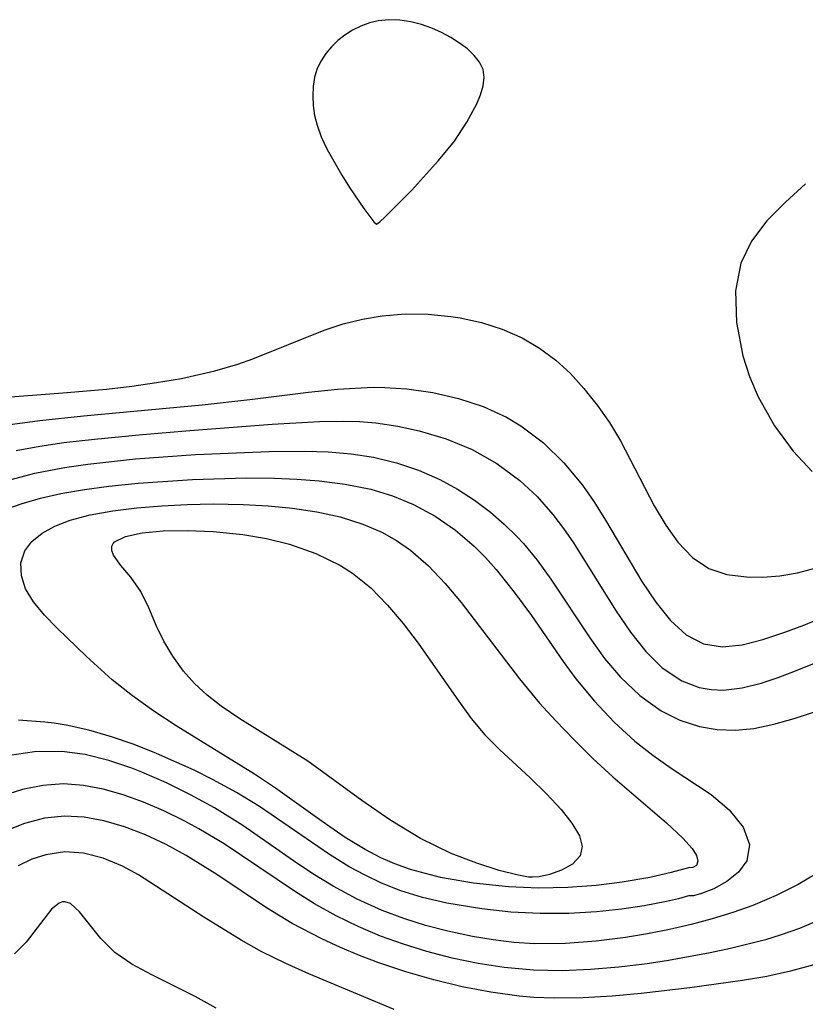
# Model space of a CAD drawing. Header units: metres. Extents: x 1073367 to 1082519, y 1569854 to 1574957.
# Tile 49 of 256: x 1074056 to 1074106, y 1572963 to 1573027. Entities that reach past the tile are written whole.
import ezdxf

# ---------------------------------------------------------------- set-up
doc = ezdxf.new("R2010")
doc.units = ezdxf.units.M
doc.layers.add('CGG_CurvaNivelLidar_v1', color=253, linetype='Continuous', lineweight=30)

msp = doc.modelspace()

# ---------------------------------------------------------------- linework, layer by layer
at = {"layer": 'CGG_CurvaNivelLidar_v1'}
for p, q in [((1074078.0502, 1573026.3816, 64.5), (1074077.5027, 1573026.1756, 64.5)), ((1074078.6176, 1573026.5199, 64.5), (1074078.0502, 1573026.3816, 64.5)), ((1074079.3045, 1573026.5851, 64.5), (1074078.6176, 1573026.5199, 64.5)), ((1074080.0037, 1573026.5591, 64.5), (1074079.3045, 1573026.5851, 64.5)), ((1074080.7044, 1573026.4555, 64.5), (1074080.0037, 1573026.5591, 64.5)), ((1074081.396, 1573026.2806, 64.5), (1074080.7044, 1573026.4555, 64.5)), ((1074076.979, 1573025.9117, 64.5), (1074076.4849, 1573025.596, 64.5)), ((1074077.5027, 1573026.1756, 64.5), (1074076.979, 1573025.9117, 64.5)), ((1074082.0432, 1573026.0483, 64.5), (1074081.396, 1573026.2806, 64.5)), ((1074082.6677, 1573025.7655, 64.5), (1074082.0432, 1573026.0483, 64.5)), ((1074083.2635, 1573025.4435, 64.5), (1074082.6677, 1573025.7655, 64.5)), ((1074076.0366, 1573025.2408, 64.5), (1074075.6274, 1573024.8461, 64.5)), ((1074076.4849, 1573025.596, 64.5), (1074076.0366, 1573025.2408, 64.5)), ((1074083.8218, 1573025.0897, 64.5), (1074083.2635, 1573025.4435, 64.5)), ((1074075.6274, 1573024.8461, 64.5), (1074075.2633, 1573024.4168, 64.5)), ((1074084.3295, 1573024.7081, 64.5), (1074083.8218, 1573025.0897, 64.5)), ((1074084.7687, 1573024.2993, 64.5), (1074084.3295, 1573024.7081, 64.5)), ((1074074.9536, 1573023.9553, 64.5), (1074074.7115, 1573023.4618, 64.5)), ((1074075.2633, 1573024.4168, 64.5), (1074074.9536, 1573023.9553, 64.5)), ((1074085.1145, 1573023.8613, 64.5), (1074084.7687, 1573024.2993, 64.5)), ((1074085.3339, 1573023.3887, 64.5), (1074085.1145, 1573023.8613, 64.5)), ((1074074.7115, 1573023.4618, 64.5), (1074074.5399, 1573022.8994, 64.5)), ((1074085.3987, 1573022.8788, 64.5), (1074085.3339, 1573023.3887, 64.5)), ((1074074.5399, 1573022.8994, 64.5), (1074074.4478, 1573022.3088, 64.5)), ((1074085.3343, 1573022.3376, 64.5), (1074085.3987, 1573022.8788, 64.5)), ((1074074.4478, 1573022.3088, 64.5), (1074074.4225, 1573021.6992, 64.5)), ((1074085.1717, 1573021.7739, 64.5), (1074085.3343, 1573022.3376, 64.5)), ((1074074.4225, 1573021.6992, 64.5), (1074074.4562, 1573021.0783, 64.5)), ((1074084.9345, 1573021.1951, 64.5), (1074085.1717, 1573021.7739, 64.5)), ((1074074.4562, 1573021.0783, 64.5), (1074074.5453, 1573020.453, 64.5)), ((1074084.3013, 1573020.0145, 64.5), (1074084.9345, 1573021.1951, 64.5)), ((1074074.5453, 1573020.453, 64.5), (1074074.6958, 1573019.8213, 64.5)), ((1074074.6958, 1573019.8213, 64.5), (1074074.9696, 1573019.0766, 64.5)), ((1074083.4957, 1573018.8098, 64.5), (1074084.3013, 1573020.0145, 64.5)), ((1074074.9696, 1573019.0766, 64.5), (1074075.3452, 1573018.275, 64.5)), ((1074082.4898, 1573017.5645, 64.5), (1074083.4957, 1573018.8098, 64.5)), ((1074075.3452, 1573018.275, 64.5), (1074076.2802, 1573016.6235, 64.5)), ((1074080.7408, 1573015.633, 64.5), (1074082.4898, 1573017.5645, 64.5)), ((1074076.2802, 1573016.6235, 64.5), (1074076.7805, 1573015.8344, 64.5)), ((1074076.7805, 1573015.8344, 64.5), (1074077.705, 1573014.4808, 64.5)), ((1074106.0022, 1573016.0565, 64.5), (1074104.7073, 1573014.898, 64.5)), ((1074079.0704, 1573013.9489, 64.5), (1074080.7408, 1573015.633, 64.5)), ((1074077.705, 1573014.4808, 64.5), (1074078.3441, 1573013.6305, 64.5)), ((1074104.7073, 1573014.898, 64.5), (1074103.5267, 1573013.689, 64.5)), ((1074078.719, 1573013.6292, 64.5), (1074079.0704, 1573013.9489, 64.5)), ((1074078.3441, 1573013.6305, 64.5), (1074078.5, 1573013.4731, 64.5)), ((1074078.5, 1573013.4731, 64.5), (1074078.719, 1573013.6292, 64.5)), ((1074103.5267, 1573013.689, 64.5), (1074102.5389, 1573012.3865, 64.5)), ((1074102.5389, 1573012.3865, 64.5), (1074101.8511, 1573010.9893, 64.5)), ((1074101.8511, 1573010.9893, 64.5), (1074101.514, 1573009.2051, 64.5)), ((1074101.514, 1573009.2051, 64.5), (1074101.5743, 1573007.1761, 64.5)), ((1074077.6147, 1573007.3951, 64), (1074078.874, 1573007.6102, 64)), ((1074078.874, 1573007.6102, 64), (1074080.3423, 1573007.7282, 64)), ((1074080.3423, 1573007.7282, 64), (1074081.812, 1573007.7131, 64)), ((1074081.812, 1573007.7131, 64), (1074083.2703, 1573007.5713, 64)), ((1074083.2703, 1573007.5713, 64), (1074083.8667, 1573007.476, 64)), ((1074083.8667, 1573007.476, 64), (1074085.2372, 1573007.1721, 64)), ((1074075.1455, 1573006.692, 64), (1074076.3703, 1573007.0852, 64)), ((1074076.3703, 1573007.0852, 64), (1074077.6147, 1573007.3951, 64)), ((1074085.2372, 1573007.1721, 64), (1074086.5656, 1573006.7494, 64)), ((1074101.5743, 1573007.1761, 64.5), (1074101.9901, 1573005.0365, 64.5)), ((1074070.588, 1573004.8494, 64), (1074075.1455, 1573006.692, 64)), ((1074086.5656, 1573006.7494, 64), (1074087.8351, 1573006.1954, 64)), ((1074087.8351, 1573006.1954, 64), (1074088.9611, 1573005.5413, 64)), ((1074088.9611, 1573005.5413, 64), (1074090.0078, 1573004.7619, 64)), ((1074101.9901, 1573005.0365, 64.5), (1074102.4118, 1573003.7064, 64.5)), ((1074068.1396, 1573004.0792, 64), (1074069.6264, 1573004.5149, 64)), ((1074069.6264, 1573004.5149, 64), (1074070.588, 1573004.8494, 64)), ((1074090.0078, 1573004.7619, 64), (1074090.9336, 1573003.9014, 64)), ((1074066.0017, 1573003.5983, 64), (1074068.1396, 1573004.0792, 64)), ((1074090.9336, 1573003.9014, 64), (1074091.7923, 1573002.956, 64)), ((1074102.4118, 1573003.7064, 64.5), (1074102.9544, 1573002.4159, 64.5)), ((1074061.2133, 1573002.9132, 64), (1074062.8225, 1573003.0992, 64)), ((1074062.8225, 1573003.0992, 64), (1074064.4207, 1573003.3242, 64)), ((1074064.4207, 1573003.3242, 64), (1074066.0017, 1573003.5983, 64)), ((1074076.0093, 1573002.9084, 63.5), (1074078.2875, 1573003.027, 63.5)), ((1074078.2875, 1573003.027, 63.5), (1074079.0457, 1573003.0192, 63.5)), ((1074079.0457, 1573003.0192, 63.5), (1074080.4506, 1573002.925, 63.5)), ((1074053.2788, 1573002.2763, 64), (1074058.415, 1573002.6591, 64)), ((1074058.415, 1573002.6591, 64), (1074061.2133, 1573002.9132, 64)), ((1074070.3961, 1573002.2409, 63.5), (1074074.1548, 1573002.7164, 63.5)), ((1074074.1548, 1573002.7164, 63.5), (1074076.0093, 1573002.9084, 63.5)), ((1074080.4506, 1573002.925, 63.5), (1074082.1231, 1573002.6878, 63.5)), ((1074082.1231, 1573002.6878, 63.5), (1074083.7575, 1573002.3166, 63.5)), ((1074091.7923, 1573002.956, 64), (1074092.642, 1573001.8881, 64)), ((1074102.9544, 1573002.4159, 64.5), (1074104.0119, 1573000.5483, 64.5)), ((1074059.7373, 1573001.1901, 63.5), (1074067.3465, 1573001.8974, 63.5)), ((1074067.3465, 1573001.8974, 63.5), (1074070.3961, 1573002.2409, 63.5)), ((1074083.7575, 1573002.3166, 63.5), (1074085.3354, 1573001.7997, 63.5)), ((1074085.3354, 1573001.7997, 63.5), (1074086.8342, 1573001.115, 63.5)), ((1074092.642, 1573001.8881, 64), (1074093.4286, 1573000.7652, 64)), ((1074056.9395, 1573000.8985, 63.5), (1074059.7373, 1573001.1901, 63.5)), ((1074054.1095, 1573000.52, 63.5), (1074056.9395, 1573000.8985, 63.5)), ((1074066.5507, 1573000.25, 63), (1074071.8159, 1573000.6588, 63)), ((1074071.8159, 1573000.6588, 63), (1074074.8613, 1573000.8405, 63)), ((1074074.8613, 1573000.8405, 63), (1074076.3657, 1573000.8589, 63)), ((1074076.3657, 1573000.8589, 63), (1074077.418, 1573000.8228, 63)), ((1074077.418, 1573000.8228, 63), (1074078.4607, 1573000.7371, 63)), ((1074078.4607, 1573000.7371, 63), (1074079.8658, 1573000.5311, 63)), ((1074079.8658, 1573000.5311, 63), (1074081.2451, 1573000.2311, 63)), ((1074086.8342, 1573001.115, 63.5), (1074087.7619, 1573000.5615, 63.5)), ((1074087.7619, 1573000.5615, 63.5), (1074089.2056, 1572999.4595, 63.5)), ((1074093.4286, 1573000.7652, 64), (1074094.144, 1572999.5975, 64)), ((1074104.0119, 1573000.5483, 64.5), (1074105.2155, 1572998.9273, 64.5)), ((1074060.4324, 1572999.7087, 63), (1074063.5229, 1573000.0027, 63)), ((1074063.5229, 1573000.0027, 63), (1074066.5507, 1573000.25, 63)), ((1074081.2451, 1573000.2311, 63), (1074082.9733, 1572999.7157, 63)), ((1074055.4132, 1572998.9784, 63), (1074056.9293, 1572999.2492, 63)), ((1074056.9293, 1572999.2492, 63), (1074058.4688, 1572999.4754, 63)), ((1074058.4688, 1572999.4754, 63), (1074060.4324, 1572999.7087, 63)), ((1074082.9733, 1572999.7157, 63), (1074084.6273, 1572999.0356, 63)), ((1074089.2056, 1572999.4595, 63.5), (1074090.5182, 1572998.1765, 63.5)), ((1074094.144, 1572999.5975, 64), (1074096.2996, 1572995.4294, 64)), ((1074063.0612, 1572998.4327, 62.5), (1074066.9194, 1572998.7102, 62.5)), ((1074066.9194, 1572998.7102, 62.5), (1074071.6356, 1572998.9194, 62.5)), ((1074071.6356, 1572998.9194, 62.5), (1074073.9058, 1572998.9361, 62.5)), ((1074073.9058, 1572998.9361, 62.5), (1074075.4005, 1572998.886, 62.5)), ((1074075.4005, 1572998.886, 62.5), (1074076.8747, 1572998.7627, 62.5)), ((1074076.8747, 1572998.7627, 62.5), (1074078.3222, 1572998.5424, 62.5)), ((1074084.6273, 1572999.0356, 63), (1074086.2153, 1572998.1434, 63)), ((1074105.2155, 1572998.9273, 64.5), (1074106.4263, 1572997.6266, 64.5)), ((1074058.5149, 1572997.8847, 62.5), (1074060.0145, 1572998.1059, 62.5)), ((1074060.0145, 1572998.1059, 62.5), (1074063.0612, 1572998.4327, 62.5)), ((1074078.3222, 1572998.5424, 62.5), (1074079.7825, 1572998.1901, 62.5)), ((1074079.7825, 1572998.1901, 62.5), (1074081.1995, 1572997.7127, 62.5)), ((1074086.2153, 1572998.1434, 63), (1074087.6819, 1572997.0593, 63)), ((1074090.5182, 1572998.1765, 63.5), (1074091.6987, 1572996.7489, 63.5)), ((1074054.7667, 1572997.0393, 62.5), (1074056.6122, 1572997.5178, 62.5)), ((1074056.6122, 1572997.5178, 62.5), (1074058.5149, 1572997.8847, 62.5)), ((1074081.1995, 1572997.7127, 62.5), (1074082.5643, 1572997.1128, 62.5)), ((1074061.3455, 1572996.689, 62), (1074063.2255, 1572996.8812, 62)), ((1074063.2255, 1572996.8812, 62), (1074066.7164, 1572997.1121, 62)), ((1074066.7164, 1572997.1121, 62), (1074070.1456, 1572997.2131, 62)), ((1074070.1456, 1572997.2131, 62), (1074071.9638, 1572997.1993, 62)), ((1074071.9638, 1572997.1993, 62), (1074073.404, 1572997.1391, 62)), ((1074073.404, 1572997.1391, 62), (1074074.8256, 1572997.0303, 62)), ((1074074.8256, 1572997.0303, 62), (1074076.5059, 1572996.8228, 62)), ((1074076.5059, 1572996.8228, 62), (1074078.1396, 1572996.4954, 62)), ((1074082.5643, 1572997.1128, 62.5), (1074083.6958, 1572996.4946, 62.5)), ((1074087.6819, 1572997.0593, 63), (1074088.798, 1572996.0179, 63)), ((1074091.6987, 1572996.7489, 63.5), (1074092.4696, 1572995.6432, 63.5)), ((1074056.9851, 1572995.9167, 62), (1074058.2726, 1572996.2076, 62)), ((1074058.2726, 1572996.2076, 62), (1074059.7971, 1572996.4778, 62)), ((1074059.7971, 1572996.4778, 62), (1074061.3455, 1572996.689, 62)), ((1074078.1396, 1572996.4954, 62), (1074079.5347, 1572996.0725, 62)), ((1074083.6958, 1572996.4946, 62.5), (1074084.7791, 1572995.7934, 62.5)), ((1074053.9818, 1572994.9277, 62), (1074055.7303, 1572995.5639, 62)), ((1074055.7303, 1572995.5639, 62), (1074056.9851, 1572995.9167, 62)), ((1074064.7447, 1572995.4341, 61.5), (1074066.3796, 1572995.5141, 61.5)), ((1074066.3796, 1572995.5141, 61.5), (1074068.0414, 1572995.5473, 61.5)), ((1074068.0414, 1572995.5473, 61.5), (1074069.9638, 1572995.5202, 61.5)), ((1074069.9638, 1572995.5202, 61.5), (1074071.5585, 1572995.4306, 61.5)), ((1074079.5347, 1572996.0725, 62), (1074080.8731, 1572995.5183, 62)), ((1074080.8731, 1572995.5183, 62), (1074082.2585, 1572994.7636, 62)), ((1074084.7791, 1572995.7934, 62.5), (1074085.8119, 1572995.0175, 62.5)), ((1074088.798, 1572996.0179, 63), (1074089.8159, 1572994.8673, 63)), ((1074092.4696, 1572995.6432, 63.5), (1074093.1874, 1572994.4997, 63.5)), ((1074058.8851, 1572994.5082, 61.5), (1074060.1645, 1572994.8495, 61.5)), ((1074060.1645, 1572994.8495, 61.5), (1074061.6131, 1572995.1135, 61.5)), ((1074061.6131, 1572995.1135, 61.5), (1074063.1488, 1572995.3036, 61.5)), ((1074063.1488, 1572995.3036, 61.5), (1074064.7447, 1572995.4341, 61.5)), ((1074071.5585, 1572995.4306, 61.5), (1074073.1344, 1572995.2729, 61.5)), ((1074073.1344, 1572995.2729, 61.5), (1074074.6793, 1572995.038, 61.5)), ((1074074.6793, 1572995.038, 61.5), (1074076.1794, 1572994.711, 61.5)), ((1074085.8119, 1572995.0175, 62.5), (1074086.6976, 1572994.2561, 62.5)), ((1074089.8159, 1572994.8673, 63), (1074090.4924, 1572993.9768, 63)), ((1074096.2996, 1572995.4294, 64), (1074097.0415, 1572994.1803, 64)), ((1074057.9014, 1572994.1305, 61.5), (1074058.8851, 1572994.5082, 61.5)), ((1074076.1794, 1572994.711, 61.5), (1074077.6316, 1572994.2617, 61.5)), ((1074077.6316, 1572994.2617, 61.5), (1074078.8489, 1572993.7324, 61.5)), ((1074082.2585, 1572994.7636, 62), (1074083.5596, 1572993.8667, 62)), ((1074086.6976, 1572994.2561, 62.5), (1074087.5316, 1572993.4364, 62.5)), ((1074093.1874, 1572994.4997, 63.5), (1074095.5116, 1572990.5774, 63.5)), ((1074097.0415, 1572994.1803, 64), (1074097.8265, 1572993.0923, 64)), ((1074056.4232, 1572993.1495, 61.5), (1074057.081, 1572993.6812, 61.5)), ((1074057.081, 1572993.6812, 61.5), (1074057.9014, 1572994.1305, 61.5)), ((1074062.414, 1572993.465, 61), (1074063.4902, 1572993.6912, 61)), ((1074063.4902, 1572993.6912, 61), (1074064.8405, 1572993.8147, 61)), ((1074064.8405, 1572993.8147, 61), (1074066.3796, 1572993.8451, 61)), ((1074066.3796, 1572993.8451, 61), (1074068.0405, 1572993.7812, 61)), ((1074068.0405, 1572993.7812, 61), (1074069.9396, 1572993.5883, 61)), ((1074069.9396, 1572993.5883, 61), (1074071.4486, 1572993.3321, 61)), ((1074078.8489, 1572993.7324, 61.5), (1074079.7903, 1572993.1993, 61.5)), ((1074083.5596, 1572993.8667, 62), (1074084.7688, 1572992.8383, 62)), ((1074090.4924, 1572993.9768, 63), (1074091.1295, 1572993.0511, 63)), ((1074055.9643, 1572992.5343, 61.5), (1074056.4232, 1572993.1495, 61.5)), ((1074061.5498, 1572992.8512, 61), (1074061.6241, 1572993.005, 61)), ((1074061.6241, 1572993.005, 61), (1074061.7217, 1572993.1154, 61)), ((1074061.7217, 1572993.1154, 61), (1074062.414, 1572993.465, 61)), ((1074071.4486, 1572993.3321, 61), (1074072.9419, 1572992.9667, 61)), ((1074072.9419, 1572992.9667, 61), (1074074.616, 1572992.382, 61)), ((1074079.7903, 1572993.1993, 61.5), (1074080.6775, 1572992.5806, 61.5)), ((1074087.5316, 1572993.4364, 62.5), (1074087.9204, 1572993.0111, 62.5)), ((1074087.9204, 1572993.0111, 62.5), (1074088.7933, 1572991.9436, 62.5)), ((1074091.1295, 1572993.0511, 63), (1074093.8188, 1572988.7379, 63)), ((1074097.8265, 1572993.0923, 64), (1074098.7592, 1572992.1189, 64)), ((1074055.7265, 1572991.7717, 61.5), (1074055.9643, 1572992.5343, 61.5)), ((1074061.5398, 1572992.5685, 61), (1074061.5498, 1572992.8512, 61)), ((1074061.6493, 1572992.2603, 61), (1074061.5398, 1572992.5685, 61)), ((1074074.616, 1572992.382, 61), (1074076.1927, 1572991.6083, 61)), ((1074080.6775, 1572992.5806, 61.5), (1074081.8369, 1572991.5749, 61.5)), ((1074084.7688, 1572992.8383, 62), (1074085.4941, 1572992.1109, 62)), ((1074055.7494, 1572990.9502, 61.5), (1074055.7265, 1572991.7717, 61.5)), ((1074062.1154, 1572991.6039, 61), (1074061.6493, 1572992.2603, 61)), ((1074085.4941, 1572992.1109, 62), (1074086.1843, 1572991.3404, 62)), ((1074088.7933, 1572991.9436, 62.5), (1074089.6739, 1572990.7238, 62.5)), ((1074098.7592, 1572992.1189, 64), (1074099.8084, 1572991.4102, 64)), ((1074062.76, 1572990.8454, 61), (1074062.1154, 1572991.6039, 61)), ((1074076.1927, 1572991.6083, 61), (1074076.9736, 1572991.1119, 61)), ((1074076.9736, 1572991.1119, 61), (1074078.148, 1572990.1616, 61)), ((1074081.8369, 1572991.5749, 61.5), (1074082.9118, 1572990.4485, 61.5)), ((1074086.1843, 1572991.3404, 62), (1074087.3392, 1572989.8998, 62)), ((1074099.8084, 1572991.4102, 64), (1074100.956, 1572991.023, 64)), ((1074104.3621, 1572990.9487, 64), (1074105.4759, 1572991.1345, 64)), ((1074105.4759, 1572991.1345, 64), (1074106.7637, 1572991.4785, 64)), ((1074056.0158, 1572990.1128, 61.5), (1074055.7494, 1572990.9502, 61.5)), ((1074063.4083, 1572989.9319, 61), (1074062.76, 1572990.8454, 61)), ((1074082.9118, 1572990.4485, 61.5), (1074083.9299, 1572989.2381, 61.5)), ((1074089.6739, 1572990.7238, 62.5), (1074092.1692, 1572986.96, 62.5)), ((1074095.5116, 1572990.5774, 63.5), (1074096.4071, 1572989.2455, 63.5)), ((1074100.956, 1572991.023, 64), (1074102.2123, 1572990.8683, 64)), ((1074102.2123, 1572990.8683, 64), (1074103.2687, 1572990.8615, 64)), ((1074103.2687, 1572990.8615, 64), (1074104.3621, 1572990.9487, 64)), ((1074056.5271, 1572989.2663, 61.5), (1074056.0158, 1572990.1128, 61.5)), ((1074063.9168, 1572988.8918, 61), (1074063.4083, 1572989.9319, 61)), ((1074078.148, 1572990.1616, 61), (1074079.2226, 1572989.0689, 61)), ((1074087.3392, 1572989.8998, 62), (1074088.4335, 1572988.3902, 62)), ((1074057.2241, 1572988.4277, 61.5), (1074056.5271, 1572989.2663, 61.5)), ((1074083.9299, 1572989.2381, 61.5), (1074087.6685, 1572984.3313, 61.5)), ((1074096.4071, 1572989.2455, 63.5), (1074097.3483, 1572988.0827, 63.5)), ((1074064.4169, 1572987.7201, 61), (1074063.9168, 1572988.8918, 61)), ((1074079.2226, 1572989.0689, 61), (1074080.2238, 1572987.8747, 61)), ((1074093.8188, 1572988.7379, 63), (1074094.7784, 1572987.326, 63)), ((1074058.0493, 1572987.5771, 61.5), (1074057.2241, 1572988.4277, 61.5)), ((1074080.2238, 1572987.8747, 61), (1074081.175, 1572986.6143, 61)), ((1074088.4335, 1572988.3902, 62), (1074090.469, 1572985.4421, 62)), ((1074097.3483, 1572988.0827, 63.5), (1074098.357, 1572987.1613, 63.5)), ((1074105.8926, 1572987.78, 63.5), (1074107.132, 1572988.2876, 63.5)), ((1074059.9271, 1572985.7763, 61.5), (1074058.0493, 1572987.5771, 61.5)), ((1074064.8844, 1572986.7548, 61), (1074064.4169, 1572987.7201, 61)), ((1074094.7784, 1572987.326, 63), (1074095.7575, 1572986.0954, 63)), ((1074103.2723, 1572986.8503, 63.5), (1074104.6784, 1572987.3231, 63.5)), ((1074104.6784, 1572987.3231, 63.5), (1074105.8926, 1572987.78, 63.5)), ((1074065.45, 1572985.7813, 61), (1074064.8844, 1572986.7548, 61)), ((1074081.175, 1572986.6143, 61), (1074083.7586, 1572982.9207, 61)), ((1074092.1692, 1572986.96, 62.5), (1074093.1234, 1572985.6513, 62.5)), ((1074098.357, 1572987.1613, 63.5), (1074099.4597, 1572986.5714, 63.5)), ((1074101.9337, 1572986.5132, 63.5), (1074103.2723, 1572986.8503, 63.5)), ((1074095.7575, 1572986.0954, 63), (1074096.8205, 1572985.0489, 63)), ((1074099.4597, 1572986.5714, 63.5), (1074100.6733, 1572986.3854, 63.5)), ((1074100.6733, 1572986.3854, 63.5), (1074101.9337, 1572986.5132, 63.5)), ((1074105.3518, 1572984.8463, 63), (1074108.6457, 1572986.1794, 63)), ((1074061.5761, 1572984.2726, 61.5), (1074059.9271, 1572985.7763, 61.5)), ((1074066.1332, 1572984.8358, 61), (1074065.45, 1572985.7813, 61)), ((1074090.469, 1572985.4421, 62), (1074091.2893, 1572984.336, 62)), ((1074093.1234, 1572985.6513, 62.5), (1074094.1469, 1572984.44, 62.5)), ((1074066.8532, 1572984.0435, 61), (1074066.1332, 1572984.8358, 61)), ((1074096.8205, 1572985.0489, 63), (1074098.0691, 1572984.2136, 63)), ((1074104.2395, 1572984.4239, 63), (1074105.3518, 1572984.8463, 63)), ((1074062.8658, 1572983.2501, 61.5), (1074061.5761, 1572984.2726, 61.5)), ((1074087.6685, 1572984.3313, 61.5), (1074088.9601, 1572982.7832, 61.5)), ((1074091.2893, 1572984.336, 62), (1074092.4698, 1572982.908, 62)), ((1074094.1469, 1572984.44, 62.5), (1074095.3895, 1572983.2608, 62.5)), ((1074098.0691, 1572984.2136, 63), (1074099.1821, 1572983.7877, 63)), ((1074103.1479, 1572984.0594, 63), (1074104.2395, 1572984.4239, 63)), ((1074067.6649, 1572983.2984, 61), (1074066.8532, 1572984.0435, 61)), ((1074099.1821, 1572983.7877, 63), (1074099.9506, 1572983.6471, 63)), ((1074099.9506, 1572983.6471, 63), (1074100.7389, 1572983.6155, 63)), ((1074100.7389, 1572983.6155, 63), (1074101.9301, 1572983.753, 63)), ((1074101.9301, 1572983.753, 63), (1074103.1479, 1572984.0594, 63)), ((1074064.2424, 1572982.2728, 61.5), (1074062.8658, 1572983.2501, 61.5)), ((1074068.5573, 1572982.5901, 61), (1074067.6649, 1572983.2984, 61)), ((1074083.7586, 1572982.9207, 61), (1074084.582, 1572981.8056, 61)), ((1074092.4698, 1572982.908, 62), (1074093.7309, 1572981.5713, 62)), ((1074095.3895, 1572983.2608, 62.5), (1074096.7479, 1572982.2941, 62.5)), ((1074105.2603, 1572981.8012, 62.5), (1074108.6255, 1572982.9086, 62.5)), ((1074065.6788, 1572981.329, 61.5), (1074064.2424, 1572982.2728, 61.5)), ((1074069.7406, 1572981.764, 61), (1074068.5573, 1572982.5901, 61)), ((1074088.9601, 1572982.7832, 61.5), (1074089.9974, 1572981.643, 61.5)), ((1074096.7479, 1572982.2941, 62.5), (1074097.9429, 1572981.6937, 62.5)), ((1074057.2601, 1572981.5694, 62), (1074055.5621, 1572981.6831, 62)), ((1074057.856, 1572981.4971, 62), (1074057.2601, 1572981.5694, 62)), ((1074074.0998, 1572979.062, 61), (1074069.7406, 1572981.764, 61)), ((1074084.582, 1572981.8056, 61), (1074085.4549, 1572980.7588, 61)), ((1074089.9974, 1572981.643, 61.5), (1074091.1493, 1572980.4471, 61.5)), ((1074093.7309, 1572981.5713, 62), (1074095.0683, 1572980.344, 62)), ((1074097.9429, 1572981.6937, 62.5), (1074099.2001, 1572981.2846, 62.5)), ((1074103.9737, 1572981.4254, 62.5), (1074105.2603, 1572981.8012, 62.5)), ((1074058.6192, 1572981.3734, 62), (1074057.856, 1572981.4971, 62)), ((1074060.0772, 1572981.0479, 62), (1074058.6192, 1572981.3734, 62)), ((1074061.5316, 1572980.6243, 62), (1074060.0772, 1572981.0479, 62)), ((1074070.6909, 1572978.225, 61.5), (1074065.6788, 1572981.329, 61.5)), ((1074099.2001, 1572981.2846, 62.5), (1074100.3433, 1572981.0951, 62.5)), ((1074100.3433, 1572981.0951, 62.5), (1074101.5083, 1572981.0563, 62.5)), ((1074101.5083, 1572981.0563, 62.5), (1074102.6793, 1572981.1592, 62.5)), ((1074102.6793, 1572981.1592, 62.5), (1074103.9737, 1572981.4254, 62.5)), ((1074062.979, 1572980.1211, 62), (1074061.5316, 1572980.6243, 62)), ((1074085.4549, 1572980.7588, 61), (1074086.3867, 1572979.813, 61)), ((1074091.1493, 1572980.4471, 61.5), (1074092.3797, 1572979.2399, 61.5)), ((1074095.0683, 1572980.344, 62), (1074096.2161, 1572979.4353, 62)), ((1074058.3518, 1572979.6755, 62.5), (1074056.6012, 1572979.6544, 62.5)), ((1074059.8495, 1572979.4781, 62.5), (1074058.3518, 1572979.6755, 62.5)), ((1074064.4165, 1572979.5533, 62), (1074062.979, 1572980.1211, 62)), ((1074086.3867, 1572979.813, 61), (1074088.3638, 1572978.0033, 61)), ((1074056.6012, 1572979.6544, 62.5), (1074054.8695, 1572979.4063, 62.5)), ((1074061.3455, 1572979.1112, 62.5), (1074059.8495, 1572979.4781, 62.5)), ((1074062.8363, 1572978.612, 62.5), (1074061.3455, 1572979.1112, 62.5)), ((1074066.8149, 1572978.4743, 62), (1074064.4165, 1572979.5533, 62)), ((1074077.5778, 1572976.5427, 61), (1074074.0998, 1572979.062, 61)), ((1074092.3797, 1572979.2399, 61.5), (1074093.6489, 1572978.0671, 61.5)), ((1074096.2161, 1572979.4353, 62), (1074097.395, 1572978.6116, 62)), ((1074063.4732, 1572978.3646, 62.5), (1074062.8363, 1572978.612, 62.5)), ((1074067.9931, 1572977.8849, 62), (1074066.8149, 1572978.4743, 62)), ((1074097.395, 1572978.6116, 62), (1074099.9434, 1572976.9153, 62)), ((1074065.0426, 1572977.6809, 62.5), (1074063.4732, 1572978.3646, 62.5)), ((1074069.5288, 1572977.0509, 62), (1074067.9931, 1572977.8849, 62)), ((1074072.0458, 1572977.3313, 61.5), (1074070.6909, 1572978.225, 61.5)), ((1074088.3638, 1572978.0033, 61), (1074089.4099, 1572976.9656, 61)), ((1074093.6489, 1572978.0671, 61.5), (1074097.0904, 1572975.0998, 61.5)), ((1074055.829, 1572977.253, 63), (1074054.5469, 1572976.8405, 63)), ((1074057.1323, 1572977.5119, 63), (1074055.829, 1572977.253, 63)), ((1074058.4487, 1572977.5989, 63), (1074057.1323, 1572977.5119, 63)), ((1074059.723, 1572977.5063, 63), (1074058.4487, 1572977.5989, 63)), ((1074060.9993, 1572977.2651, 63), (1074059.723, 1572977.5063, 63)), ((1074062.2747, 1572976.9044, 63), (1074060.9993, 1572977.2651, 63)), ((1074066.5944, 1572976.9106, 62.5), (1074065.0426, 1572977.6809, 62.5)), ((1074075.0168, 1572975.1967, 61.5), (1074072.0458, 1572977.3313, 61.5)), ((1074063.5861, 1572976.4313, 63), (1074062.2747, 1572976.9044, 63)), ((1074068.1216, 1572976.066, 62.5), (1074066.5944, 1572976.9106, 62.5)), ((1074071.0188, 1572976.151, 62), (1074069.5288, 1572977.0509, 62)), ((1074079.4288, 1572975.251, 61), (1074077.5778, 1572976.5427, 61)), ((1074089.4099, 1572976.9656, 61), (1074090.3344, 1572975.9539, 61)), ((1074099.9434, 1572976.9153, 62), (1074101.1113, 1572975.9478, 62)), ((1074064.8893, 1572975.8731, 63), (1074063.5861, 1572976.4313, 63)), ((1074069.9396, 1572974.9409, 62.5), (1074068.1216, 1572976.066, 62.5)), ((1074075.4967, 1572973.078, 62), (1074071.0188, 1572976.151, 62)), ((1074090.3344, 1572975.9539, 61), (1074091.0316, 1572975.0787, 61)), ((1074101.1113, 1572975.9478, 62), (1074101.9984, 1572974.8402, 62)), ((1074057.2253, 1572975.4007, 63.5), (1074055.9594, 1572975.0756, 63.5)), ((1074058.5139, 1572975.5342, 63.5), (1074057.2253, 1572975.4007, 63.5)), ((1074059.7677, 1572975.469, 63.5), (1074058.5139, 1572975.5342, 63.5)), ((1074061.027, 1572975.2402, 63.5), (1074059.7677, 1572975.469, 63.5)), ((1074066.1801, 1572975.2422, 63), (1074064.8893, 1572975.8731, 63)), ((1074081.3261, 1572974.1034, 61), (1074079.4288, 1572975.251, 61)), ((1074055.9594, 1572975.0756, 63.5), (1074054.7135, 1572974.5742, 63.5)), ((1074062.3689, 1572974.8507, 63.5), (1074061.027, 1572975.2402, 63.5)), ((1074063.7035, 1572974.3372, 63.5), (1074062.3689, 1572974.8507, 63.5)), ((1074067.1289, 1572974.7312, 63), (1074066.1801, 1572975.2422, 63)), ((1074068.7364, 1572973.7735, 63), (1074067.1289, 1572974.7312, 63)), ((1074073.1817, 1572972.6806, 62.5), (1074069.9396, 1572974.9409, 62.5)), ((1074076.5083, 1572974.1699, 61.5), (1074075.0168, 1572975.1967, 61.5)), ((1074091.0316, 1572975.0787, 61), (1074091.5051, 1572974.2859, 61)), ((1074097.0904, 1572975.0998, 61.5), (1074098.1408, 1572974.1282, 61.5)), ((1074101.9984, 1572974.8402, 62), (1074102.4021, 1572973.721, 62)), ((1074065.0232, 1572973.719, 63.5), (1074063.7035, 1572974.3372, 63.5)), ((1074077.7745, 1572973.4025, 61.5), (1074076.5083, 1572974.1699, 61.5)), ((1074083.3002, 1572973.1523, 61), (1074081.3261, 1572974.1034, 61)), ((1074091.5051, 1572974.2859, 61), (1074091.696, 1572973.5857, 61)), ((1074098.1408, 1572974.1282, 61.5), (1074098.7436, 1572973.4597, 61.5)), ((1074066.3201, 1572973.0096, 63.5), (1074065.0232, 1572973.719, 63.5)), ((1074073.2564, 1572970.7257, 63), (1074068.7364, 1572973.7735, 63)), ((1074078.7922, 1572972.8744, 61.5), (1074077.7745, 1572973.4025, 61.5)), ((1074091.696, 1572973.5857, 61), (1074091.5624, 1572972.9878, 61)), ((1074098.7436, 1572973.4597, 61.5), (1074099.0208, 1572973.0112, 61.5)), ((1074102.4021, 1572973.721, 62), (1074102.2401, 1572972.6789, 62)), ((1074056.4189, 1572972.7718, 64), (1074055.5395, 1572972.3571, 64)), ((1074057.3205, 1572973.0666, 64), (1074056.4189, 1572972.7718, 64)), ((1074058.5379, 1572973.242, 64), (1074057.3205, 1572973.0666, 64)), ((1074059.7244, 1572973.1662, 64), (1074058.5379, 1572973.242, 64)), ((1074060.9876, 1572972.8544, 64), (1074059.7244, 1572973.1662, 64)), ((1074062.2318, 1572972.3407, 64), (1074060.9876, 1572972.8544, 64)), ((1074068.2698, 1572971.7871, 63.5), (1074066.3201, 1572973.0096, 63.5)), ((1074076.7658, 1572972.298, 62), (1074075.4967, 1572973.078, 62)), ((1074079.6873, 1572972.4777, 61.5), (1074078.7922, 1572972.8744, 61.5)), ((1074084.9315, 1572972.5214, 61), (1074083.3002, 1572973.1523, 61)), ((1074091.5624, 1572972.9878, 61), (1074091.071, 1572972.4672, 61)), ((1074099.0208, 1572973.0112, 61.5), (1074099.1076, 1572972.652, 61.5)), ((1074063.2565, 1572971.7762, 64), (1074062.2318, 1572972.3407, 64)), ((1074074.4379, 1572971.8345, 62.5), (1074073.1817, 1572972.6806, 62.5)), ((1074077.7809, 1572971.7478, 62), (1074076.7658, 1572972.298, 62)), ((1074080.6812, 1572972.1233, 61.5), (1074079.6873, 1572972.4777, 61.5)), ((1074082.6109, 1572971.6142, 61.5), (1074080.6812, 1572972.1233, 61.5)), ((1074086.3671, 1572972.0634, 61), (1074084.9315, 1572972.5214, 61)), ((1074091.071, 1572972.4672, 61), (1074090.3599, 1572972.0718, 61)), ((1074098.5, 1572972.2256, 61.5), (1074097.3998, 1572971.9179, 61.5)), ((1074098.7729, 1572972.2417, 61.5), (1074098.5, 1572972.2256, 61.5)), ((1074099.0084, 1572972.3838, 61.5), (1074098.7729, 1572972.2417, 61.5)), ((1074099.1076, 1572972.652, 61.5), (1074099.0084, 1572972.3838, 61.5)), ((1074102.2401, 1572972.6789, 62), (1074101.7116, 1572971.9553, 62)), ((1074067.4394, 1572969.0638, 64), (1074063.2565, 1572971.7762, 64)), ((1074071.4621, 1572969.6581, 63.5), (1074068.2698, 1572971.7871, 63.5)), ((1074075.7243, 1572971.0407, 62.5), (1074074.4379, 1572971.8345, 62.5)), ((1074078.8223, 1572971.2502, 62), (1074077.7809, 1572971.7478, 62)), ((1074084.7317, 1572971.2421, 61.5), (1074082.6109, 1572971.6142, 61.5)), ((1074087.5067, 1572971.7667, 61), (1074086.3671, 1572972.0634, 61)), ((1074088.2503, 1572971.6226, 61), (1074087.5067, 1572971.7667, 61)), ((1074088.5, 1572971.625, 61), (1074088.2503, 1572971.6226, 61)), ((1074088.9282, 1572971.6515, 61), (1074088.5, 1572971.625, 61)), ((1074089.5937, 1572971.8002, 61), (1074088.9282, 1572971.6515, 61)), ((1074090.3599, 1572972.0718, 61), (1074089.5937, 1572971.8002, 61)), ((1074096.0309, 1572971.6141, 61.5), (1074094.2525, 1572971.3027, 61.5)), ((1074097.3998, 1572971.9179, 61.5), (1074096.0309, 1572971.6141, 61.5)), ((1074101.7116, 1572971.9553, 62), (1074100.9556, 1572971.3512, 62)), ((1074106.6795, 1572971.8335, 62.5), (1074105.5342, 1572971.1577, 62.5)), ((1074077.2749, 1572970.212, 62.5), (1074075.7243, 1572971.0407, 62.5)), ((1074080.0578, 1572970.7542, 62), (1074078.8223, 1572971.2502, 62)), ((1074086.9578, 1572971.0119, 61.5), (1074084.7317, 1572971.2421, 61.5)), ((1074088.8804, 1572970.9307, 61.5), (1074086.9578, 1572971.0119, 61.5)), ((1074090.7648, 1572970.9589, 61.5), (1074088.8804, 1572970.9307, 61.5)), ((1074092.5824, 1572971.0927, 61.5), (1074090.7648, 1572970.9589, 61.5)), ((1074094.2525, 1572971.3027, 61.5), (1074092.5824, 1572971.0927, 61.5)), ((1074100.1159, 1572970.8849, 62), (1074099.3321, 1572970.5727, 62)), ((1074100.9556, 1572971.3512, 62), (1074100.1159, 1572970.8849, 62)), ((1074105.5342, 1572971.1577, 62.5), (1074104.1148, 1572970.4451, 62.5)), ((1074074.5449, 1572969.9212, 63), (1074073.2564, 1572970.7257, 63)), ((1074078.8787, 1572969.4927, 62.5), (1074077.2749, 1572970.212, 62.5)), ((1074081.4614, 1572970.3227, 62), (1074080.0578, 1572970.7542, 62)), ((1074083.0042, 1572969.9603, 62), (1074081.4614, 1572970.3227, 62)), ((1074097.8522, 1572970.234, 62), (1074097.0809, 1572970.0586, 62)), ((1074098.5, 1572970.4196, 62), (1074097.8522, 1572970.234, 62)), ((1074098.815, 1572970.4374, 62), (1074098.5, 1572970.4196, 62)), ((1074099.3321, 1572970.5727, 62), (1074098.815, 1572970.4374, 62)), ((1074104.1148, 1572970.4451, 62.5), (1074102.6259, 1572969.817, 62.5)), ((1074057.6905, 1572969.5833, 64.5), (1074056.06, 1572967.4676, 64.5)), ((1074058.1639, 1572969.9685, 64.5), (1074057.6905, 1572969.5833, 64.5)), ((1074058.3854, 1572970.0443, 64.5), (1074058.1639, 1572969.9685, 64.5)), ((1074058.5357, 1572970.0536, 64.5), (1074058.3854, 1572970.0443, 64.5)), ((1074058.9051, 1572969.9344, 64.5), (1074058.5357, 1572970.0536, 64.5)), ((1074059.4855, 1572969.4086, 64.5), (1074058.9051, 1572969.9344, 64.5)), ((1074073.1084, 1572968.656, 63.5), (1074071.4621, 1572969.6581, 63.5)), ((1074075.9177, 1572969.1572, 63), (1074074.5449, 1572969.9212, 63)), ((1074085.25, 1572969.5873, 62), (1074083.0042, 1572969.9603, 62)), ((1074087.1175, 1572969.3921, 62), (1074085.25, 1572969.5873, 62)), ((1074094.23, 1572969.5748, 62), (1074092.6004, 1572969.4006, 62)), ((1074095.6681, 1572969.7895, 62), (1074094.23, 1572969.5748, 62)), ((1074097.0809, 1572970.0586, 62), (1074095.6681, 1572969.7895, 62)), ((1074102.6259, 1572969.817, 62.5), (1074101.3354, 1572969.3589, 62.5)), ((1074060.8355, 1572967.6974, 64.5), (1074059.4855, 1572969.4086, 64.5)), ((1074069.8365, 1572967.5875, 64), (1074067.4394, 1572969.0638, 64)), ((1074077.3287, 1572968.4674, 63), (1074075.9177, 1572969.1572, 63)), ((1074080.2523, 1572968.9781, 62.5), (1074078.8787, 1572969.4927, 62.5)), ((1074081.6525, 1572968.5351, 62.5), (1074080.2523, 1572968.9781, 62.5)), ((1074088.9935, 1572969.2945, 62), (1074087.1175, 1572969.3921, 62)), ((1074090.8296, 1572969.2983, 62), (1074088.9935, 1572969.2945, 62)), ((1074092.6004, 1572969.4006, 62), (1074090.8296, 1572969.2983, 62)), ((1074100.0135, 1572968.955, 62.5), (1074098.6681, 1572968.5972, 62.5)), ((1074101.3354, 1572969.3589, 62.5), (1074100.0135, 1572968.955, 62.5)), ((1074075.0038, 1572967.6721, 63.5), (1074073.1084, 1572968.656, 63.5)), ((1074078.7739, 1572967.8535, 63), (1074077.3287, 1572968.4674, 63)), ((1074083.0739, 1572968.1581, 62.5), (1074081.6525, 1572968.5351, 62.5)), ((1074098.6681, 1572968.5972, 62.5), (1074097.2792, 1572968.2747, 62.5)), ((1074105.6111, 1572968.3376, 63), (1074104.375, 1572967.9025, 63)), ((1074106.8103, 1572968.8432, 63), (1074105.6111, 1572968.3376, 63)), ((1074061.7477, 1572966.795, 64.5), (1074060.8355, 1572967.6974, 64.5)), ((1074080.2361, 1572967.3229, 63), (1074078.7739, 1572967.8535, 63)), ((1074084.651, 1572967.8192, 62.5), (1074083.0739, 1572968.1581, 62.5)), ((1074085.9788, 1572967.5998, 62.5), (1074084.651, 1572967.8192, 62.5)), ((1074094.4671, 1572967.7571, 62.5), (1074092.5829, 1572967.5173, 62.5)), ((1074095.8776, 1572967.9939, 62.5), (1074094.4671, 1572967.7571, 62.5)), ((1074097.2792, 1572968.2747, 62.5), (1074095.8776, 1572967.9939, 62.5)), ((1074104.375, 1572967.9025, 63), (1074103.4285, 1572967.6187, 63)), ((1074056.06, 1572967.4676, 64.5), (1074055.3097, 1572966.7208, 64.5)), ((1074071.1671, 1572966.8388, 64), (1074069.8365, 1572967.5875, 64)), ((1074076.2057, 1572967.1179, 63.5), (1074075.0038, 1572967.6721, 63.5)), ((1074077.4276, 1572966.6016, 63.5), (1074076.2057, 1572967.1179, 63.5)), ((1074081.7226, 1572966.8629, 63), (1074080.2361, 1572967.3229, 63)), ((1074087.3153, 1572967.4437, 62.5), (1074085.9788, 1572967.5998, 62.5)), ((1074088.6583, 1572967.3588, 62.5), (1074087.3153, 1572967.4437, 62.5)), ((1074090.6186, 1572967.3714, 62.5), (1074088.6583, 1572967.3588, 62.5)), ((1074092.5829, 1572967.5173, 62.5), (1074090.6186, 1572967.3714, 62.5)), ((1074101.1822, 1572967.055, 63), (1074099.8814, 1572966.7761, 63)), ((1074103.4285, 1572967.6187, 63), (1074101.1822, 1572967.055, 63)), ((1074062.8387, 1572966.0403, 64.5), (1074061.7477, 1572966.795, 64.5)), ((1074072.6489, 1572966.1043, 64), (1074071.1671, 1572966.8388, 64)), ((1074078.6676, 1572966.127, 63.5), (1074077.4276, 1572966.6016, 63.5)), ((1074083.3641, 1572966.4357, 63), (1074081.7226, 1572966.8629, 63)), ((1074085.0229, 1572966.0878, 63), (1074083.3641, 1572966.4357, 63)), ((1074099.8814, 1572966.7761, 63), (1074097.2092, 1572966.2873, 63)), ((1074064.1007, 1572965.3581, 64.5), (1074062.8387, 1572966.0403, 64.5)), ((1074074.1672, 1572965.4286, 64), (1074072.6489, 1572966.1043, 64)), ((1074080.3769, 1572965.5537, 63.5), (1074078.6676, 1572966.127, 63.5)), ((1074086.6952, 1572965.8273, 63), (1074085.0229, 1572966.0878, 63)), ((1074088.577, 1572965.6569, 63), (1074086.6952, 1572965.8273, 63)), ((1074094.0332, 1572965.8575, 63), (1074092.2205, 1572965.7012, 63)), ((1074095.8428, 1572966.0802, 63), (1074094.0332, 1572965.8575, 63)), ((1074097.2092, 1572966.2873, 63), (1074095.8428, 1572966.0802, 63)), ((1074106.5365, 1572966.0065, 63.5), (1074105.0458, 1572965.5914, 63.5)), ((1074066.8902, 1572963.98, 64.5), (1074064.1007, 1572965.3581, 64.5)), ((1074079.6368, 1572963.1349, 64), (1074074.1672, 1572965.4286, 64)), ((1074082.18, 1572965.0364, 63.5), (1074080.3769, 1572965.5537, 63.5)), ((1074090.4089, 1572965.6262, 63), (1074088.577, 1572965.6569, 63)), ((1074092.2205, 1572965.7012, 63), (1074090.4089, 1572965.6262, 63)), ((1074103.5158, 1572965.2674, 63.5), (1074101.9575, 1572965.0038, 63.5)), ((1074105.0458, 1572965.5914, 63.5), (1074103.5158, 1572965.2674, 63.5)), ((1074083.9986, 1572964.5983, 63.5), (1074082.18, 1572965.0364, 63.5)), ((1074085.8261, 1572964.246, 63.5), (1074083.9986, 1572964.5983, 63.5)), ((1074098.5839, 1572964.5333, 63.5), (1074095.4772, 1572964.1707, 63.5)), ((1074101.9575, 1572965.0038, 63.5), (1074098.5839, 1572964.5333, 63.5)), ((1074068.2395, 1572963.2201, 64.5), (1074066.8902, 1572963.98, 64.5)), ((1074087.6569, 1572963.9933, 63.5), (1074085.8261, 1572964.246, 63.5)), ((1074088.5882, 1572963.9119, 63.5), (1074087.6569, 1572963.9933, 63.5)), ((1074089.8951, 1572963.8648, 63.5), (1074088.5882, 1572963.9119, 63.5)), ((1074091.746, 1572963.8945, 63.5), (1074089.8951, 1572963.8648, 63.5)), ((1074093.6086, 1572964.004, 63.5), (1074091.746, 1572963.8945, 63.5)), ((1074095.4772, 1572964.1707, 63.5), (1074093.6086, 1572964.004, 63.5))]:
    msp.add_line(p, q, dxfattribs=at)

doc.saveas('drawing.dxf')
